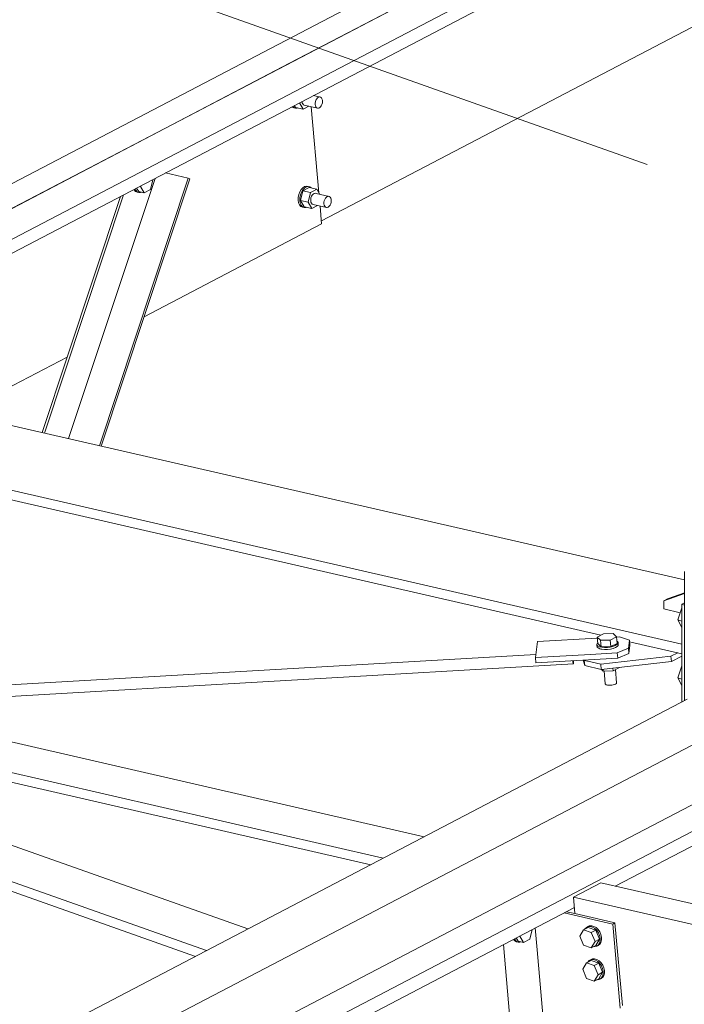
# Model space of a CAD drawing. Header units: millimetres. Extents: x 6879 to 7883, y 14059 to 14709.
# Tile 75 of 85: x 7212 to 7221, y 14328 to 14342. Entities that reach past the tile are written whole.
import ezdxf

# ---------------------------------------------------------------- set-up
doc = ezdxf.new("R2010")
doc.units = ezdxf.units.MM
doc.header["$LTSCALE"] = 10
doc.linetypes.add('MITTE', pattern=[2, 1.25, -0.25, 0.25, -0.25])
doc.layers.add('PS_DIM', color=4, linetype='Continuous', lineweight=13)
doc.layers.add('PS_SOLID', color=7, linetype='Continuous', lineweight=30)

# ---------------------------------------------------------------- blocks, each defined once
blk = doc.blocks.new('uh')
at = {"layer": 'PS_SOLID', "color": 6, "linetype": 'Continuous', "lineweight": 13, "extrusion": (-1.11022e-16, 0.902689, 0.430295)}
for p, q in [((8260.21, 14354.757), (8303.56, 14377.412)), ((8260.226, 14354.571), (8303.576, 14377.226)), ((8280.974, 14366.389), (8263.78, 14357.403)), ((8281.681, 14366.41), (8269.604, 14360.099)), ((8264.241, 14357.297), (8281.435, 14366.283)), ((8270.05, 14357.894), (8282.951, 14364.636)), ((8269.604, 14360.099), (8267.379, 14358.936)), ((8270.038, 14359.625), (8269.94, 14359.648)), ((8269.985, 14359.603), (8269.998, 14359.616)), ((8269.998, 14359.616), (8270.011, 14359.625)), ((8270.011, 14359.625), (8270.025, 14359.628)), ((8270.025, 14359.628), (8270.038, 14359.625)), ((8270.05, 14359.616), (8270.038, 14359.625)), ((8270.058, 14359.603), (8270.05, 14359.616)), ((8269.638, 14359.49), (8269.642, 14359.486)), ((8269.642, 14359.486), (8269.665, 14359.475)), ((8269.665, 14359.481), (8269.65, 14359.496)), ((8269.688, 14359.47), (8269.665, 14359.481)), ((8269.665, 14359.475), (8269.688, 14359.47)), ((8269.671, 14359.507), (8269.687, 14359.482)), ((8269.687, 14359.482), (8269.795, 14359.457)), ((8269.713, 14359.47), (8269.722, 14359.474)), ((8269.795, 14359.457), (8269.742, 14359.544)), ((8269.778, 14359.563), (8269.782, 14359.546)), ((8269.782, 14359.546), (8269.789, 14359.53)), ((8269.789, 14359.53), (8269.799, 14359.519)), ((8269.795, 14359.457), (8269.874, 14359.499)), ((8269.799, 14359.519), (8269.811, 14359.514)), ((8269.811, 14359.514), (8269.997, 14359.471)), ((8270.015, 14358.288), (8269.909, 14359.491)), ((8269.963, 14359.522), (8269.964, 14359.543)), ((8269.967, 14359.503), (8269.963, 14359.522)), ((8269.964, 14359.543), (8269.967, 14359.565)), ((8269.967, 14359.565), (8269.975, 14359.585)), ((8269.974, 14359.488), (8269.967, 14359.503)), ((8269.984, 14359.477), (8269.974, 14359.488)), ((8269.975, 14359.585), (8269.985, 14359.603)), ((8269.997, 14359.471), (8269.984, 14359.477)), ((8270.01, 14359.471), (8270.024, 14359.477)), ((8270.024, 14359.477), (8270.038, 14359.488)), ((8270.038, 14359.488), (8270.049, 14359.504)), ((8270.049, 14359.504), (8270.058, 14359.523)), ((8270.064, 14359.585), (8270.058, 14359.603)), ((8270.058, 14359.523), (8270.064, 14359.544)), ((8270.066, 14359.565), (8270.064, 14359.585)), ((8270.064, 14359.544), (8270.066, 14359.565)), ((8269.688, 14359.47), (8269.713, 14359.47)), ((8269.997, 14359.471), (8270.01, 14359.471)), ((8267.379, 14358.936), (8264.455, 14357.408)), ((8269.815, 14358.374), (8269.789, 14358.358)), ((8269.841, 14358.379), (8269.815, 14358.374)), ((8269.838, 14358.369), (8269.864, 14358.374)), ((8269.866, 14358.374), (8269.841, 14358.379)), ((8269.864, 14358.374), (8269.877, 14358.371)), ((8269.889, 14358.369), (8269.866, 14358.374)), ((8269.877, 14358.371), (8269.889, 14358.369)), ((8269.733, 14358.261), (8269.725, 14358.221)), ((8269.747, 14358.299), (8269.733, 14358.261)), ((8269.766, 14358.332), (8269.747, 14358.299)), ((8269.748, 14358.216), (8269.756, 14358.256)), ((8269.756, 14358.18), (8269.79, 14358.315)), ((8269.756, 14358.256), (8269.77, 14358.294)), ((8269.789, 14358.358), (8269.766, 14358.332)), ((8269.77, 14358.294), (8269.789, 14358.327)), ((8269.789, 14358.327), (8269.812, 14358.352)), ((8269.878, 14358.361), (8269.79, 14358.315)), ((8269.898, 14358.29), (8269.79, 14358.315)), ((8269.812, 14358.352), (8269.838, 14358.369)), ((8269.864, 14358.156), (8269.898, 14358.29)), ((8269.986, 14358.336), (8269.878, 14358.361)), ((8269.909, 14358.354), (8269.889, 14358.369)), ((8269.898, 14358.29), (8269.945, 14358.315)), ((8269.912, 14358.238), (8269.905, 14358.217)), ((8269.923, 14358.255), (8269.912, 14358.238)), ((8269.935, 14358.269), (8269.923, 14358.255)), ((8269.949, 14358.277), (8269.935, 14358.269)), ((8269.945, 14358.315), (8269.986, 14358.336)), ((8269.963, 14358.28), (8269.949, 14358.277)), ((8269.976, 14358.278), (8269.963, 14358.28)), ((8270.161, 14358.235), (8269.976, 14358.278)), ((8270.029, 14358.265), (8269.986, 14358.336)), ((8270.12, 14358.226), (8270.134, 14358.235)), ((8270.134, 14358.235), (8270.148, 14358.238)), ((8270.148, 14358.238), (8270.161, 14358.235)), ((8270.173, 14358.227), (8270.161, 14358.235)), ((8269.725, 14358.221), (8269.725, 14358.182)), ((8269.725, 14358.182), (8269.732, 14358.146)), ((8269.732, 14358.146), (8269.746, 14358.117)), ((8269.746, 14358.117), (8269.764, 14358.096)), ((8269.748, 14358.177), (8269.748, 14358.216)), ((8269.755, 14358.141), (8269.748, 14358.177)), ((8269.769, 14358.112), (8269.755, 14358.141)), ((8269.756, 14358.18), (8269.809, 14358.092)), ((8269.756, 14358.18), (8269.864, 14358.156)), ((8269.764, 14358.096), (8269.788, 14358.085)), ((8269.788, 14358.091), (8269.769, 14358.112)), ((8269.918, 14358.067), (8269.864, 14358.156)), ((8269.905, 14358.217), (8269.901, 14358.196)), ((8269.901, 14358.196), (8269.901, 14358.175)), ((8269.901, 14358.175), (8269.905, 14358.156)), ((8269.905, 14358.156), (8269.912, 14358.14)), ((8269.912, 14358.14), (8269.922, 14358.129)), ((8269.918, 14358.067), (8269.997, 14358.109)), ((8269.922, 14358.129), (8269.934, 14358.124)), ((8269.934, 14358.124), (8270.12, 14358.081)), ((8270.054, 14357.85), (8270.032, 14358.101)), ((8270.086, 14358.133), (8270.087, 14358.154)), ((8270.09, 14358.114), (8270.086, 14358.133)), ((8270.087, 14358.154), (8270.09, 14358.175)), ((8270.09, 14358.175), (8270.098, 14358.195)), ((8270.097, 14358.098), (8270.09, 14358.114)), ((8270.107, 14358.087), (8270.097, 14358.098)), ((8270.098, 14358.195), (8270.108, 14358.213)), ((8270.108, 14358.213), (8270.12, 14358.226)), ((8270.147, 14358.087), (8270.16, 14358.098)), ((8270.16, 14358.098), (8270.172, 14358.114)), ((8270.172, 14358.114), (8270.181, 14358.133)), ((8270.181, 14358.213), (8270.173, 14358.227)), ((8270.187, 14358.196), (8270.181, 14358.213)), ((8270.181, 14358.133), (8270.186, 14358.154)), ((8270.186, 14358.154), (8270.189, 14358.175)), ((8270.189, 14358.175), (8270.187, 14358.196)), ((8269.811, 14358.08), (8269.788, 14358.091)), ((8269.788, 14358.085), (8269.811, 14358.08)), ((8269.809, 14358.092), (8269.918, 14358.067)), ((8269.811, 14358.08), (8269.836, 14358.08)), ((8269.836, 14358.08), (8269.845, 14358.084)), ((8270.12, 14358.081), (8270.107, 14358.087)), ((8270.12, 14358.081), (8270.133, 14358.081)), ((8270.133, 14358.081), (8270.147, 14358.087)), ((8267.567, 14356.55), (8270.054, 14357.85)), ((8265.133, 14355.278), (8266.493, 14355.988)), ((8277.318, 14350.808), (8272.745, 14348.418)), ((8250.923, 14336.639), (8277.816, 14350.693)), ((8274.164, 14348.581), (8277.876, 14350.521)), ((8272.745, 14348.418), (8266.877, 14345.352)), ((8267.427, 14345.06), (8273.593, 14348.283))]:
    blk.add_line(p, q, dxfattribs=at)
at = {"layer": 'PS_SOLID', "color": 121, "linetype": 'Continuous', "lineweight": 13, "extrusion": (-1.11022e-16, 0.902689, 0.430295)}
for p, q in [((8268.186, 14358.491), (8267.867, 14358.564)), ((8267.723, 14358.489), (8266.512, 14354.846)), ((8266.942, 14354.747), (8268.186, 14358.491)), ((8266.967, 14354.742), (8268.208, 14358.48)), ((8267.516, 14358.374), (8267.507, 14358.376)), ((8267.516, 14358.374), (8267.518, 14358.382)), ((8267.57, 14358.286), (8267.516, 14358.374)), ((8267.658, 14358.332), (8267.692, 14358.466)), ((8267.692, 14358.466), (8267.689, 14358.471)), ((8268.208, 14358.48), (8268.186, 14358.491)), ((8267.279, 14358.257), (8266.172, 14354.924)), ((8267.239, 14358.236), (8266.493, 14355.988)), ((8267.427, 14358.334), (8267.429, 14358.328)), ((8267.429, 14358.328), (8267.448, 14358.307)), ((8267.452, 14358.323), (8267.443, 14358.343)), ((8267.448, 14358.307), (8267.472, 14358.296)), ((8267.471, 14358.302), (8267.452, 14358.323)), ((8267.463, 14358.353), (8267.493, 14358.303)), ((8267.495, 14358.291), (8267.471, 14358.302)), ((8267.472, 14358.296), (8267.495, 14358.291)), ((8267.493, 14358.303), (8267.57, 14358.286)), ((8267.495, 14358.291), (8267.52, 14358.291)), ((8267.52, 14358.291), (8267.529, 14358.295)), ((8267.57, 14358.286), (8267.658, 14358.332)), ((8266.493, 14355.988), (8266.141, 14354.931))]:
    blk.add_line(p, q, dxfattribs=at)
at = {"layer": 'PS_SOLID', "color": 3, "linetype": 'Continuous', "lineweight": 13, "extrusion": (-1.11022e-16, 0.902689, 0.430295)}
for p, q in [((8275.132, 14352.868), (8265.143, 14355.16)), ((8263.772, 14354.567), (8275.097, 14351.968)), ((8263.596, 14354.475), (8273.962, 14352.096)), ((8275.132, 14352.676), (8274.844, 14352.576)), ((8274.895, 14352.603), (8274.844, 14352.576)), ((8275.132, 14352.685), (8274.895, 14352.603)), ((8274.844, 14352.576), (8274.844, 14352.461)), ((8274.844, 14352.461), (8275.073, 14352.408)), ((8275.097, 14352.479), (8275.041, 14352.311)), ((8275.132, 14352.546), (8275.097, 14352.528)), ((8275.097, 14352.528), (8275.132, 14352.515)), ((8275.097, 14352.528), (8275.097, 14351.159)), ((8275.097, 14352.291), (8275.041, 14352.311)), ((8275.041, 14352.311), (8275.097, 14352.202)), ((8274.366, 14352.003), (8275.097, 14351.835)), ((8273.961, 14351.689), (8274.943, 14351.799)), ((8274.943, 14351.799), (8275.039, 14351.848)), ((8274.943, 14351.799), (8274.95, 14351.725)), ((8274.95, 14351.725), (8275.097, 14351.801)), ((8273.717, 14351.746), (8273.737, 14351.668)), ((8273.73, 14351.747), (8273.731, 14351.742)), ((8273.731, 14351.742), (8273.822, 14351.721)), ((8273.731, 14351.742), (8273.737, 14351.668)), ((8273.737, 14351.668), (8273.968, 14351.615)), ((8273.822, 14351.721), (8273.961, 14351.689)), ((8273.961, 14351.689), (8273.968, 14351.615)), ((8273.968, 14351.615), (8274.95, 14351.725)), ((8275.097, 14351.667), (8275.041, 14351.499)), ((8275.097, 14351.479), (8275.041, 14351.499)), ((8275.041, 14351.499), (8275.097, 14351.39)), ((8260.651, 14350.947), (8269.019, 14347.982)), ((8261.524, 14350.997), (8270.741, 14348.882)), ((8261.985, 14351.024), (8270.917, 14348.974)), ((8259.092, 14350.857), (8268.286, 14347.599)), ((8259.42, 14350.876), (8268.44, 14347.68)), ((8264.641, 14350.846), (8271.491, 14349.274))]:
    blk.add_line(p, q, dxfattribs=at)
at = {"layer": 'PS_SOLID', "color": 2, "linetype": 'Continuous', "lineweight": 13, "extrusion": (-1.11022e-16, 0.902689, 0.430295)}
blk.add_line((8275.132, 14352.985), (8275.132, 14351.177), dxfattribs=at)
at = {"layer": 'PS_SOLID', "color": 241, "linetype": 'Continuous', "lineweight": 13, "extrusion": (-1.11022e-16, 0.902689, 0.430295)}
for p, q in [((8273.913, 14352.053), (8273.078, 14352.005)), ((8273.999, 14352.115), (8273.911, 14352.069)), ((8273.911, 14352.069), (8273.919, 14351.977)), ((8273.911, 14352.069), (8273.959, 14352.025)), ((8274.135, 14352.117), (8273.999, 14352.115)), ((8274.095, 14352.027), (8274.183, 14352.073)), ((8274.183, 14352.073), (8274.135, 14352.117)), ((8274.192, 14351.98), (8274.183, 14352.073)), ((8274.222, 14352.071), (8274.184, 14352.069)), ((8274.364, 14352.024), (8274.222, 14352.071)), ((8273.078, 14352.005), (8273.048, 14351.782)), ((8273.915, 14351.987), (8273.906, 14351.971)), ((8273.906, 14351.971), (8273.909, 14351.944)), ((8273.906, 14351.971), (8273.909, 14351.957)), ((8273.909, 14351.957), (8273.922, 14351.943)), ((8273.909, 14351.944), (8273.911, 14351.929)), ((8273.911, 14351.929), (8273.925, 14351.916)), ((8273.918, 14351.989), (8273.915, 14351.987)), ((8273.919, 14351.977), (8273.967, 14351.933)), ((8273.922, 14351.943), (8273.945, 14351.933)), ((8273.925, 14351.916), (8273.948, 14351.905)), ((8273.945, 14351.933), (8273.977, 14351.926)), ((8273.948, 14351.905), (8273.964, 14351.901)), ((8273.959, 14352.025), (8274.095, 14352.027)), ((8273.959, 14352.025), (8273.967, 14351.933)), ((8273.964, 14351.901), (8273.979, 14351.898)), ((8273.967, 14351.933), (8274.104, 14351.934)), ((8273.977, 14351.926), (8274.014, 14351.922)), ((8273.979, 14351.898), (8274.016, 14351.895)), ((8274.014, 14351.922), (8274.054, 14351.923)), ((8274.016, 14351.895), (8274.057, 14351.895)), ((8274.054, 14351.923), (8274.095, 14351.928)), ((8274.057, 14351.895), (8274.097, 14351.9)), ((8274.095, 14352.027), (8274.104, 14351.934)), ((8274.095, 14351.928), (8274.132, 14351.937)), ((8274.097, 14351.9), (8274.135, 14351.909)), ((8274.104, 14351.934), (8274.192, 14351.98)), ((8274.132, 14351.937), (8274.164, 14351.949)), ((8274.135, 14351.909), (8274.166, 14351.921)), ((8274.164, 14351.949), (8274.188, 14351.963)), ((8274.166, 14351.921), (8274.19, 14351.935)), ((8274.188, 14351.963), (8274.202, 14351.978)), ((8274.197, 14352.007), (8274.189, 14352.013)), ((8274.19, 14351.935), (8274.204, 14351.95)), ((8274.192, 14351.848), (8274.349, 14351.912)), ((8274.205, 14351.993), (8274.197, 14352.007)), ((8274.202, 14351.978), (8274.205, 14351.993)), ((8274.204, 14351.95), (8274.207, 14351.965)), ((8274.207, 14351.965), (8274.205, 14351.993)), ((8274.364, 14352.024), (8274.349, 14351.912)), ((8274.349, 14351.912), (8274.356, 14351.838)), ((8274.356, 14351.838), (8274.371, 14351.95)), ((8274.371, 14351.95), (8274.364, 14352.024)), ((8273.053, 14351.824), (8256.717, 14350.879)), ((8273.048, 14351.782), (8273.82, 14351.826)), ((8273.048, 14351.782), (8273.054, 14351.708)), ((8273.054, 14351.708), (8274.199, 14351.774)), ((8273.82, 14351.826), (8274.192, 14351.848)), ((8274.199, 14351.774), (8274.192, 14351.848)), ((8274.199, 14351.774), (8274.356, 14351.838)), ((8256.372, 14350.7), (8273.578, 14351.694)), ((8273.572, 14351.723), (8273.57, 14351.737)), ((8273.57, 14351.737), (8273.57, 14351.737)), ((8273.573, 14351.712), (8273.572, 14351.723)), ((8273.575, 14351.703), (8273.573, 14351.712)), ((8273.576, 14351.697), (8273.575, 14351.703)), ((8273.578, 14351.694), (8273.576, 14351.697)), ((8273.578, 14351.694), (8273.579, 14351.695)), ((8273.579, 14351.695), (8273.58, 14351.698)), ((8273.58, 14351.705), (8273.581, 14351.715)), ((8273.58, 14351.698), (8273.58, 14351.705)), ((8273.581, 14351.727), (8273.581, 14351.738)), ((8273.581, 14351.715), (8273.581, 14351.727)), ((8273.995, 14351.618), (8273.997, 14351.593)), ((8274.134, 14351.595), (8274.13, 14351.633)), ((8274.134, 14351.595), (8274.222, 14351.641)), ((8274.222, 14351.641), (8274.221, 14351.644)), ((8273.973, 14351.616), (8273.997, 14351.593)), ((8273.997, 14351.593), (8274.134, 14351.595)), ((8274.009, 14351.594), (8274.025, 14351.415)), ((8274.184, 14351.426), (8274.168, 14351.613)), ((8274.025, 14351.415), (8274.029, 14351.407)), ((8274.029, 14351.407), (8274.039, 14351.401)), ((8274.039, 14351.401), (8274.054, 14351.396)), ((8274.054, 14351.396), (8274.072, 14351.393)), ((8274.072, 14351.393), (8274.093, 14351.393)), ((8274.093, 14351.393), (8274.115, 14351.394)), ((8274.115, 14351.394), (8274.136, 14351.398)), ((8274.136, 14351.398), (8274.154, 14351.403)), ((8274.154, 14351.403), (8274.169, 14351.41)), ((8274.169, 14351.41), (8274.18, 14351.418)), ((8274.18, 14351.418), (8274.184, 14351.426))]:
    blk.add_line(p, q, dxfattribs=at)
at = {"layer": 'PS_SOLID', "color": 181, "linetype": 'Continuous', "lineweight": 13, "extrusion": (-1.11022e-16, 0.902689, 0.430295)}
for p, q in [((8275.172, 14351.198), (8247.664, 14336.822)), ((8275.944, 14350.925), (8249.067, 14336.879))]:
    blk.add_line(p, q, dxfattribs=at)
at = {"layer": 'PS_SOLID', "color": 31, "linetype": 'Continuous', "lineweight": 13, "extrusion": (-1.11022e-16, 0.902689, 0.430295)}
for p, q in [((8273.962, 14348.628), (8273.581, 14348.428)), ((8290.965, 14344.726), (8273.962, 14348.628)), ((8273.581, 14348.428), (8282.877, 14346.295)), ((8273.581, 14348.428), (8273.601, 14348.197)), ((8273.722, 14347.971), (8273.669, 14347.881)), ((8273.786, 14348.004), (8273.722, 14347.971)), ((8273.829, 14347.933), (8273.722, 14347.971)), ((8273.74, 14347.982), (8273.739, 14347.98)), ((8273.76, 14348.004), (8273.74, 14347.982)), ((8273.786, 14348.016), (8273.76, 14348.004)), ((8273.779, 14348.014), (8273.76, 14348.004)), ((8273.805, 14348.026), (8273.779, 14348.014)), ((8273.816, 14348.018), (8273.786, 14348.016)), ((8273.786, 14348.016), (8273.786, 14348.016)), ((8273.893, 14347.966), (8273.786, 14348.004)), ((8273.835, 14348.028), (8273.805, 14348.026)), ((8273.847, 14348.009), (8273.816, 14348.018)), ((8273.829, 14347.933), (8273.893, 14347.966)), ((8273.883, 14347.806), (8273.829, 14347.933)), ((8273.866, 14348.019), (8273.835, 14348.028)), ((8273.878, 14347.991), (8273.847, 14348.009)), ((8273.897, 14348.001), (8273.866, 14348.019)), ((8273.906, 14347.964), (8273.878, 14347.991)), ((8273.946, 14347.839), (8273.893, 14347.966)), ((8273.925, 14347.974), (8273.897, 14348.001)), ((8273.929, 14347.93), (8273.906, 14347.964)), ((8273.948, 14347.94), (8273.925, 14347.974)), ((8273.946, 14347.893), (8273.929, 14347.93)), ((8273.965, 14347.903), (8273.948, 14347.94)), ((8273.973, 14347.865), (8273.965, 14347.903)), ((8273.669, 14347.881), (8273.722, 14347.754)), ((8273.829, 14347.716), (8273.883, 14347.806)), ((8273.883, 14347.806), (8273.946, 14347.839)), ((8273.893, 14347.749), (8273.946, 14347.839)), ((8273.906, 14347.742), (8273.929, 14347.759)), ((8273.925, 14347.752), (8273.948, 14347.769)), ((8273.929, 14347.759), (8273.946, 14347.785)), ((8273.954, 14347.855), (8273.946, 14347.893)), ((8273.946, 14347.785), (8273.954, 14347.818)), ((8273.948, 14347.769), (8273.965, 14347.795)), ((8273.954, 14347.818), (8273.954, 14347.855)), ((8273.965, 14347.795), (8273.973, 14347.828)), ((8273.973, 14347.828), (8273.973, 14347.865)), ((8273.722, 14347.754), (8273.829, 14347.716)), ((8273.829, 14347.716), (8273.893, 14347.749)), ((8273.868, 14347.737), (8273.878, 14347.735)), ((8273.878, 14347.735), (8273.906, 14347.742)), ((8273.906, 14347.742), (8273.925, 14347.752)), ((8273.763, 14347.508), (8273.71, 14347.418)), ((8273.827, 14347.541), (8273.763, 14347.508)), ((8273.87, 14347.47), (8273.763, 14347.508)), ((8273.781, 14347.519), (8273.78, 14347.516)), ((8273.801, 14347.54), (8273.781, 14347.519)), ((8273.827, 14347.552), (8273.801, 14347.54)), ((8273.82, 14347.55), (8273.801, 14347.54)), ((8273.846, 14347.563), (8273.82, 14347.55)), ((8273.857, 14347.554), (8273.827, 14347.553)), ((8273.827, 14347.553), (8273.827, 14347.552)), ((8273.934, 14347.503), (8273.827, 14347.541)), ((8273.876, 14347.564), (8273.846, 14347.563)), ((8273.888, 14347.546), (8273.857, 14347.554)), ((8273.87, 14347.47), (8273.934, 14347.503)), ((8273.907, 14347.556), (8273.876, 14347.564)), ((8273.919, 14347.527), (8273.888, 14347.546)), ((8273.938, 14347.537), (8273.907, 14347.556)), ((8273.947, 14347.5), (8273.919, 14347.527)), ((8273.987, 14347.376), (8273.934, 14347.503)), ((8273.966, 14347.51), (8273.938, 14347.537)), ((8273.97, 14347.467), (8273.947, 14347.5)), ((8273.989, 14347.477), (8273.966, 14347.51)), ((8273.71, 14347.418), (8273.763, 14347.291)), ((8273.924, 14347.342), (8273.87, 14347.47)), ((8273.924, 14347.342), (8273.987, 14347.376)), ((8273.934, 14347.286), (8273.987, 14347.376)), ((8273.987, 14347.43), (8273.97, 14347.467)), ((8273.995, 14347.391), (8273.987, 14347.43)), ((8273.987, 14347.322), (8273.995, 14347.354)), ((8274.006, 14347.44), (8273.989, 14347.477)), ((8273.995, 14347.354), (8273.995, 14347.391)), ((8274.014, 14347.401), (8274.006, 14347.44)), ((8274.006, 14347.332), (8274.014, 14347.364)), ((8274.014, 14347.364), (8274.014, 14347.401)), ((8273.763, 14347.291), (8273.87, 14347.253)), ((8273.87, 14347.253), (8273.924, 14347.342)), ((8273.87, 14347.253), (8273.934, 14347.286)), ((8273.909, 14347.273), (8273.919, 14347.272)), ((8273.919, 14347.272), (8273.947, 14347.279)), ((8273.947, 14347.279), (8273.97, 14347.296)), ((8273.947, 14347.279), (8273.966, 14347.289)), ((8273.966, 14347.289), (8273.989, 14347.306)), ((8273.97, 14347.296), (8273.987, 14347.322)), ((8273.989, 14347.306), (8274.006, 14347.332))]:
    blk.add_line(p, q, dxfattribs=at)
at = {"layer": 'PS_SOLID', "color": 61, "linetype": 'Continuous', "lineweight": 13, "extrusion": (-1.11022e-16, 0.902689, 0.430295)}
for p, q in [((8273.449, 14348.208), (8274.13, 14348.051)), ((8273.601, 14348.197), (8273.481, 14348.224)), ((8273.902, 14348.127), (8273.601, 14348.197)), ((8274.161, 14348.068), (8273.902, 14348.127)), ((8274.161, 14348.068), (8274.13, 14348.051)), ((8274.13, 14348.051), (8274.234, 14346.875)), ((8274.264, 14346.91), (8274.161, 14348.068)), ((8272.969, 14347.839), (8273.003, 14347.973)), ((8273.003, 14347.973), (8273.003, 14347.974)), ((8273.071, 14347.689), (8273.044, 14347.996)), ((8272.599, 14347.763), (8272.713, 14346.472)), ((8272.74, 14347.837), (8272.74, 14347.835)), ((8272.74, 14347.835), (8272.759, 14347.814)), ((8272.763, 14347.83), (8272.756, 14347.845)), ((8272.759, 14347.814), (8272.782, 14347.803)), ((8272.782, 14347.809), (8272.763, 14347.83)), ((8272.776, 14347.856), (8272.804, 14347.81)), ((8272.805, 14347.798), (8272.782, 14347.809)), ((8272.782, 14347.803), (8272.805, 14347.798)), ((8272.804, 14347.81), (8272.881, 14347.793)), ((8272.805, 14347.798), (8272.831, 14347.798)), ((8272.825, 14347.881), (8272.827, 14347.881)), ((8272.827, 14347.881), (8272.828, 14347.883)), ((8272.827, 14347.881), (8272.881, 14347.793)), ((8272.831, 14347.798), (8272.84, 14347.802)), ((8272.881, 14347.793), (8272.969, 14347.839)), ((8273.182, 14346.435), (8273.071, 14347.689))]:
    blk.add_line(p, q, dxfattribs=at)
blk = doc.blocks.new('iuhfg')
at = {"color": 5, "linetype": 'MITTE'}
blk.add_line((9350.021, 14331.969, -362.006), (9196.78, 14386.261, -475.901), dxfattribs=at)

msp = doc.modelspace()

# ---------------------------------------------------------------- block references
at = {"layer": 'PS_DIM'}
for name, p in [('uh', (-1054.126, -19.005)), ('iuhfg', (-2054.126, -19.005))]:
    msp.add_blockref(name, p, dxfattribs=at)

doc.saveas('drawing.dxf')
